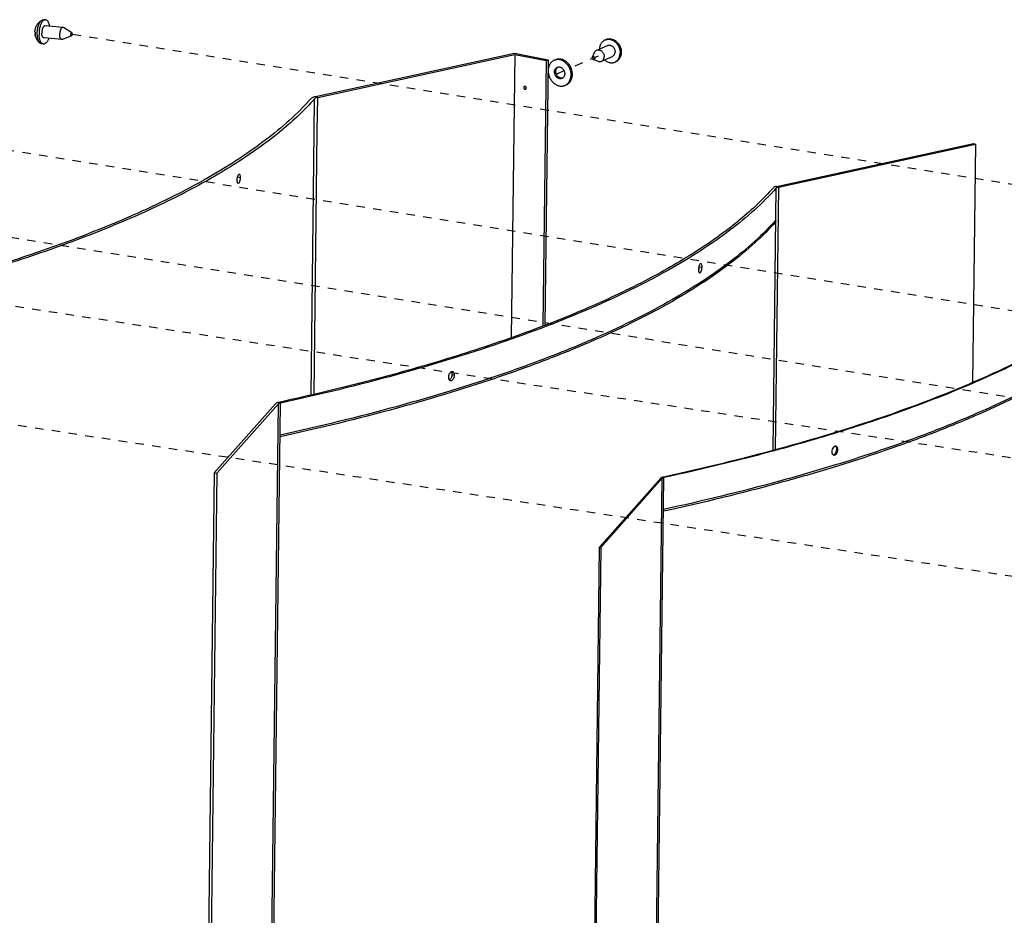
# Paper-space layout 'Layout1' of a CAD drawing. Header units: inches. Extents: x 29 to 351, y 58 to 234.
# Tile 50 of 104: x 41 to 54, y 190 to 202. Entities that reach past the tile are written whole.
import ezdxf

# ---------------------------------------------------------------- set-up
doc = ezdxf.new("R2010")
doc.units = ezdxf.units.IN
doc.header["$LTSCALE"] = 1.1
doc.header["$MEASUREMENT"] = 0
doc.linetypes.add('DASHED', pattern=[0.2, 0.1, -0.1])
doc.layers.get('0').update_dxf_attribs({"linetype": 'CONTINUOUS'})
for name, color, linetype in [('02___PRT_ALL_AXES', 7, 'CONTINUOUS'), ('6_ALL_SURFS', 7, 'CONTINUOUS'), ('7_ALL_FEATURES', 7, 'CONTINUOUS')]:
    doc.layers.add(name, color=color, linetype=linetype)

psp = doc.layouts.get("Layout1")

# ---------------------------------------------------------------- linework, layer by layer
at = {"color": 4, "linetype": 'DASHED'}
for p, q in [((69.21444638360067, 197.1068423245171), (41.71753649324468, 201.5005112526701)), ((48.56669000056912, 201.2147782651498), (48.21496781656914, 201.0622482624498)), ((48.12519221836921, 201.0233156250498), (47.91415360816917, 200.9317953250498)), ((66.82302021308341, 195.8473634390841), (39.89193912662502, 200.1506198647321)), ((64.71317168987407, 195.0560451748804), (37.96694319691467, 199.3297644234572)), ((63.50124009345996, 194.5428296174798), (36.02264840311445, 198.7123643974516)), ((61.14653916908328, 193.3595199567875), (34.43332467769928, 197.4129182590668))]:
    psp.add_line(p, q, dxfattribs=at)
at = {"color": 7, "linetype": 'Continuous'}
for p, q in [((48.01335057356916, 201.1679211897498), (47.99635737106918, 201.1605518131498)), ((48.15432617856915, 200.8428425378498), (48.13733297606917, 200.8354731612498)), ((44.87523965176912, 200.2237282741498), (44.88059121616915, 200.6614372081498)), ((44.91584536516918, 200.2413372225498), (44.92119692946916, 200.6790461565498)), ((50.88729091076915, 199.5218812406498), (53.44972902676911, 200.0798225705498)), ((50.91194087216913, 199.5128526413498), (53.47437898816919, 200.0707939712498)), ((53.47437898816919, 200.0707939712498), (53.43648982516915, 196.9718075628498)), ((53.44972902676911, 200.0798225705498), (53.47437898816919, 200.0707939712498)), ((50.84317689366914, 196.0909667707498), (50.88487039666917, 199.5011133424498)), ((50.91194087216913, 199.5128526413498), (50.87018449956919, 196.0975639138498)), ((49.88302713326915, 198.4781020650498), (49.91919110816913, 198.4732608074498)), ((46.6413552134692, 197.0984097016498), (46.63791768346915, 197.0943081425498)), ((46.66991317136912, 197.0747055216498), (46.6993183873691, 197.0669122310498)), ((46.67924549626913, 197.1103467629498), (46.67517602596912, 197.1118352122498)), ((46.64053066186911, 196.9992018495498), (46.64458658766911, 196.9977169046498)), ((43.5724300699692, 195.7963724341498), (44.37170363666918, 196.6962916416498)), ((43.61061544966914, 195.7932136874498), (44.40988901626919, 196.6931328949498)), ((44.02900526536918, 165.5403315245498), (44.40988901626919, 196.6931328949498)), ((44.05607494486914, 165.5520709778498), (44.43695869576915, 196.7048723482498)), ((44.43370023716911, 196.7185662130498), (44.4123081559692, 196.7139008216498)), ((51.67106337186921, 196.1026081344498), (51.6857659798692, 196.0987114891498)), ((51.62372660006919, 196.0328303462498), (51.6267903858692, 196.0310397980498)), ((43.5724300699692, 195.7963724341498), (43.19154631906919, 164.6435710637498)), ((43.61061544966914, 195.7932136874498), (43.2297316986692, 164.6404123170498)), ((43.5724300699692, 195.7963724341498), (43.61061544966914, 195.7932136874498)), ((48.5823604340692, 194.8289095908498), (49.38163400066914, 195.7288287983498)), ((48.60145312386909, 194.8273302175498), (49.40072669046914, 195.7272494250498)), ((49.01984293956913, 164.5744480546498), (49.40072669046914, 195.7272494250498)), ((49.04014519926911, 164.5832526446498), (49.42102895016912, 195.7360540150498)), ((49.4193524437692, 195.7428887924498), (49.4087036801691, 195.7405682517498)), ((48.5823604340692, 194.8289095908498), (48.20147668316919, 163.6761082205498)), ((48.60145312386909, 194.8273302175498), (48.22056937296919, 163.6745288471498)), ((48.5823604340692, 194.8289095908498), (48.60145312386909, 194.8273302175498))]:
    psp.add_line(p, q, dxfattribs=at)
for points, start_tangent, end_tangent in [([(48.06892121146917, 201.1678133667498), (48.04767348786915, 201.1702020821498), (48.02681604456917, 201.1690855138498), (48.00677347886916, 201.1644863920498), (47.99635621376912, 201.1605506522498)], (-0.9817049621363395, 0.1904084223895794), (-0.9174468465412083, -0.3978583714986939)), ([(48.08591441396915, 201.1751827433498), (48.06466669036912, 201.1775714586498), (48.04380924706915, 201.1764548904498), (48.02376668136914, 201.1718557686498), (48.01334941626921, 201.1679200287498)], (-0.9817049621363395, 0.1904084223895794), (-0.9174468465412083, -0.3978583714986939)), ([(48.13733413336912, 200.8354743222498), (48.1457365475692, 200.8395266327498), (48.16295022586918, 200.8507409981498), (48.17820748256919, 200.8649533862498), (48.19119772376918, 200.8818744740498), (48.2016565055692, 200.9011597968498), (48.2093709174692, 200.9224167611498), (48.21418391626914, 200.9452126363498), (48.21599752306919, 200.9690833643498), (48.21477481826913, 200.9935430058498), (48.21054069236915, 201.0180936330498), (48.20338134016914, 201.0422354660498), (48.19344250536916, 201.0654770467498), (48.18092651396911, 201.0873452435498), (48.16608815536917, 201.1073948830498), (48.14922949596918, 201.1252178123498), (48.1306937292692, 201.1404512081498), (48.11085819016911, 201.1527849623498), (48.09012667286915, 201.1619679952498), (48.06892121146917, 201.1678133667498)], (0.9174468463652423, 0.3978583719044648), (-0.981704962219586, 0.1904084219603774)), ([(48.1543273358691, 200.8428436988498), (48.16272975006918, 200.8468960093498), (48.17994342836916, 200.8581103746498), (48.19520068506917, 200.8723227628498), (48.20819092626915, 200.8892438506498), (48.21864970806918, 200.9085291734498), (48.22636411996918, 200.9297861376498), (48.23117711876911, 200.9525820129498), (48.23299072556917, 200.9764527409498), (48.23176802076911, 201.0009123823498), (48.22753389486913, 201.0254630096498), (48.22037454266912, 201.0496048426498), (48.21043570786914, 201.0728464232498), (48.1979197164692, 201.0947146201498), (48.18308135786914, 201.1147642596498), (48.16622269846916, 201.1325871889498), (48.14768693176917, 201.1478205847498), (48.1278513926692, 201.1601543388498), (48.10711987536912, 201.1693373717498), (48.08591441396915, 201.1751827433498)], (0.9174468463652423, 0.3978583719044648), (-0.981704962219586, 0.1904084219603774)), ([(47.99635621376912, 201.1605506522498), (47.98795379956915, 201.1564983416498), (47.97074012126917, 201.1452839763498), (47.95548286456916, 201.1310715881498), (47.94249262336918, 201.1141505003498), (47.93203384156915, 201.0948651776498), (47.92431942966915, 201.0736082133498), (47.91950643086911, 201.0508123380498), (47.91769282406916, 201.0269416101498), (47.91891552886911, 201.0024819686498), (47.92314965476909, 200.9779313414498), (47.9303090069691, 200.9537895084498), (47.94024784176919, 200.9305479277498), (47.95276383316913, 200.9086797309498), (47.96760219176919, 200.8886300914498), (47.98446085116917, 200.8708071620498), (48.00299661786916, 200.8555737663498), (48.02283215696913, 200.8432400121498), (48.04356367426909, 200.8340569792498), (48.06476913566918, 200.8282116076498)], (-0.9174468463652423, -0.3978583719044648), (0.981704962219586, -0.1904084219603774)), ([(48.06592249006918, 200.9225454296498), (48.05442538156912, 200.9259246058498), (48.04330564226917, 200.9314941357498), (48.03290113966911, 200.9390847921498), (48.02352800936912, 200.9484659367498), (48.01547104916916, 200.9593525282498), (48.00897506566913, 200.9714137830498), (48.00423743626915, 200.9842832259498), (48.00140211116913, 200.9975698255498), (48.00055524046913, 201.0108698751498), (48.00172255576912, 201.0237792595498), (48.0048685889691, 201.0359057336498), (48.00989774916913, 201.0468808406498), (48.01665722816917, 201.0563711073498), (48.02494164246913, 201.0640881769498), (48.0344992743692, 201.0697975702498), (48.03551356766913, 201.0702504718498)], (-0.9817049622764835, 0.1904084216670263), (0.917472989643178, 0.3977980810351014)), ([(48.08291569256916, 200.9299148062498), (48.07141858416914, 200.9332939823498), (48.06029884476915, 200.9388635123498), (48.0498943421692, 200.9464541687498), (48.0405212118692, 200.9558353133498), (48.03246425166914, 200.9667219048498), (48.02596826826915, 200.9787831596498), (48.02123063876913, 200.9916526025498), (48.0183953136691, 201.0049392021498), (48.0175484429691, 201.0182392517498), (48.0187157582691, 201.0311486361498), (48.02186179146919, 201.0432751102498), (48.02689095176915, 201.0542502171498), (48.03365043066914, 201.0637404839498), (48.04193484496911, 201.0714575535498), (48.04492472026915, 201.0735488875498)], (-0.9817049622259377, 0.1904084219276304), (0.8388572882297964, 0.5443514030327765)), ([(48.03551356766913, 201.0702504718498), (48.04506685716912, 201.0733317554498)], (0.9174729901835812, 0.3977980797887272), (0.9768879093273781, 0.2137522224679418)), ([(48.04506685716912, 201.0733317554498), (48.05624271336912, 201.0745656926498), (48.06776785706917, 201.0734795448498)], (0.97688790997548, 0.2137522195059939), (0.9817049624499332, -0.1904084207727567)), ([(48.06776785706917, 201.0734795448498), (48.07926496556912, 201.0701003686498), (48.09038470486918, 201.0645308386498), (48.10078920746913, 201.0569401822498), (48.11016233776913, 201.0475590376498), (48.11821929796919, 201.0366724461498), (48.12471528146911, 201.0246111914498), (48.12945291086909, 201.0117417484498), (48.13228823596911, 200.9984551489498), (48.13313510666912, 200.9851550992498), (48.13196779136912, 200.9722457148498), (48.12882175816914, 200.9601192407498), (48.12379259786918, 200.9491441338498), (48.11703311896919, 200.9396538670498), (48.10874870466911, 200.9319367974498), (48.10575882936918, 200.9298454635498)], (0.9817049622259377, -0.1904084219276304), (-0.8388572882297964, -0.5443514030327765)), ([(48.09817677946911, 200.9257745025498), (48.08865062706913, 200.9226991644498), (48.07744763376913, 200.9214592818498), (48.06592249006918, 200.9225454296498)], (-0.9174729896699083, -0.3977980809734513), (-0.9817049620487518, 0.1904084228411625)), ([(48.1056166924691, 200.9300625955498), (48.0944408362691, 200.9288286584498), (48.08291569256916, 200.9299148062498)], (-0.97688790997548, -0.2137522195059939), (-0.9817049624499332, 0.1904084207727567)), ([(48.10575882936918, 200.9298454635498), (48.09919107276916, 200.9262274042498), (48.09817677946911, 200.9257745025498)], (-0.8388572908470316, -0.5443513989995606), (-0.917472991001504, -0.3977980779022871)), ([(48.06476913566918, 200.8282116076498), (48.08601685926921, 200.8258228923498), (48.10687430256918, 200.8269394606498), (48.12691686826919, 200.8315385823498), (48.13733413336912, 200.8354743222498)], (0.9817049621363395, -0.1904084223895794), (0.9174468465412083, 0.3978583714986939)), ([(50.84668519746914, 199.5042722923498), (50.41852781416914, 199.0942702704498), (49.87393123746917, 198.6967894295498), (49.21650232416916, 198.3144743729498), (48.45055861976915, 197.9498359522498), (47.5811305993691, 197.6052690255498), (46.61392848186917, 197.2830366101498), (45.55530440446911, 196.9852549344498), (44.43370023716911, 196.7185662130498)], (-0.6640899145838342, -0.7476527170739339), (-0.9769647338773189, -0.2134008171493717)), ([(50.88487039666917, 199.5011133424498), (50.28666930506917, 198.9559253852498), (49.48315464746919, 198.4346622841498), (48.4837035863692, 197.9434072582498), (47.29997967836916, 197.4878932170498), (45.94579687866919, 197.0734359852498), (44.43695869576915, 196.7048723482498)], (-0.6640899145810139, -0.7476527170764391), (-0.9771041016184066, -0.2127617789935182)), ([(50.86216240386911, 199.5142351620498), (50.84668519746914, 199.5042722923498)], (-0.9218436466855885, -0.3875619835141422), (-0.6640899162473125, -0.7476527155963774)), ([(50.88729091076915, 199.5218812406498), (50.86216240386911, 199.5142351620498)], (-0.9771058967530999, -0.2127535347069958), (-0.9218436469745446, -0.3875619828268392)), ([(50.91194087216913, 199.5128526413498), (50.89992209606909, 199.5095657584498), (50.89075639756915, 199.5055912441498), (50.88487039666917, 199.5011133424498)], (-0.9771058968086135, -0.2127535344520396), (-0.6640899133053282, -0.7476527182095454)), ([(50.87951883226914, 199.0634044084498), (50.60660755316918, 198.7882086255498), (50.28151596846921, 198.5181941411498), (49.90518782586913, 198.2541464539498), (49.47856687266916, 197.9968510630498), (49.0027096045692, 197.7470796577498), (48.47912350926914, 197.5055486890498), (47.90942882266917, 197.2729607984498), (47.29524578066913, 197.0500186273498), (46.63828168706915, 196.8373998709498), (45.94059211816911, 196.6356824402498), (44.43160713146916, 196.2671634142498)], (-0.6640899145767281, -0.7476527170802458), (-0.9771041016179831, -0.2127617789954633)), ([(50.87979563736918, 199.0860445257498), (50.60688435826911, 198.8108487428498), (50.28179277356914, 198.5408342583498), (49.90546463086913, 198.2767865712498), (49.47884367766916, 198.0194911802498), (49.0029864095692, 197.7697197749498), (48.47940031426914, 197.5281888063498), (47.9097056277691, 197.2956009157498), (47.29552258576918, 197.0726587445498), (46.6385584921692, 196.8600399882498), (45.94086892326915, 196.6583225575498), (44.43188393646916, 196.2898035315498)], (-0.6640899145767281, -0.7476527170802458), (-0.9771041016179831, -0.2127617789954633)), ([(55.85661538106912, 198.5368092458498), (55.25841428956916, 197.9916212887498), (54.45489963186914, 197.4703581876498), (53.45544857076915, 196.9791031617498), (52.2717246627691, 196.5235891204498), (50.91754186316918, 196.1091318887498), (49.4193524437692, 195.7428887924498)], (-0.6640899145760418, -0.7476527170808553), (-0.9770353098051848, -0.2130774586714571)), ([(55.87570798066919, 198.5352297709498), (55.44616933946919, 198.1239089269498), (54.89985960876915, 197.7251827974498), (54.24036650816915, 197.3416698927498), (53.47202105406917, 196.9758888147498), (52.59986911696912, 196.6302417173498), (51.6296382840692, 196.3069985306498), (50.5677002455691, 196.0082820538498), (49.42102895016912, 195.7360540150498)], (-0.6640899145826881, -0.747652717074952), (-0.977104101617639, -0.2127617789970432)), ([(49.87589448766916, 198.4744227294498), (49.87557319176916, 198.4730099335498), (49.87208522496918, 198.4428337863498)], (-0.226660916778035, -0.9739737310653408), (-0.01222539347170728, -0.9999252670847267)), ([(49.8809124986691, 198.4911189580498), (49.8794526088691, 198.4870096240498), (49.87589448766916, 198.4744227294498)], (-0.352735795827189, -0.9357229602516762), (-0.2266609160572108, -0.9739737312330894)), ([(49.87958808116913, 198.4479244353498), (49.88302713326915, 198.4781020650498)], (0.2139975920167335, 0.9768341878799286), (0.01222539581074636, 0.9999252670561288)), ([(49.90366139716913, 198.5165496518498), (49.90245260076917, 198.5166499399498), (49.89636071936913, 198.5146002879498), (49.89021354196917, 198.5086768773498), (49.88444076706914, 198.4992804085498), (49.8809124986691, 198.4911189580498)], (-0.9878551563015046, 0.1553775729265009), (-0.3527357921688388, -0.93572296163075)), ([(49.88302713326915, 198.4781020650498), (49.88257951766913, 198.4909128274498)], (0.01222539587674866, 0.9999252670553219), (-0.09013697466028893, 0.9959293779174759)), ([(49.91919110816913, 198.4732608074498), (49.91856922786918, 198.4878070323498), (49.9163933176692, 198.4995560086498), (49.91281185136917, 198.5087318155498), (49.90806764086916, 198.5146706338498), (49.90366139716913, 198.5165496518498)], (0.0122253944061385, 0.999925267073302), (-0.9878551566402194, 0.1553775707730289)), ([(49.91542803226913, 198.4416656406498), (49.91574554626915, 198.4430789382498), (49.91919110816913, 198.4732608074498)], (0.2240623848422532, 0.9745748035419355), (0.01222539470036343, 0.9999252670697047)), ([(49.87208522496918, 198.4428337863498), (49.87255991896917, 198.4298424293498)], (-0.0122253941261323, -0.9999252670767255), (0.093644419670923, -0.9956057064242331)), ([(49.87255991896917, 198.4298424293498), (49.87271893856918, 198.4282859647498), (49.8749259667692, 198.4165327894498), (49.87855023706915, 198.4073512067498), (49.88333723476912, 198.4014066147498), (49.88368852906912, 198.4011622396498)], (0.09364442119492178, -0.9956057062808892), (0.8316223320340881, -0.555341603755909)), ([(49.8742676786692, 198.4296847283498), (49.87575903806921, 198.4339240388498), (49.87958808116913, 198.4479244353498)], (0.3504823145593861, 0.9365693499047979), (0.2139975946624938, 0.9768341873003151)), ([(49.88368852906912, 198.4011622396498), (49.8877642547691, 198.3995241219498)], (0.8316223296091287, -0.555341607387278), (0.987860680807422, -0.1553424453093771)), ([(49.8877642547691, 198.3995241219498), (49.88898333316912, 198.3994231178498), (49.89508689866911, 198.4014711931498), (49.90122198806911, 198.4073962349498), (49.90696342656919, 198.4167969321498), (49.91190874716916, 198.4290734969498), (49.91542803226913, 198.4416656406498)], (0.9878606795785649, -0.1553424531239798), (0.2240623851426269, 0.9745748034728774)), ([(55.87035641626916, 198.0975208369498), (55.59715896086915, 197.8220364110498), (55.27172668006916, 197.5517389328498), (54.8950039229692, 197.2874144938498), (54.46793503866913, 197.0298491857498), (53.99157739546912, 196.7798153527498), (53.46744043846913, 196.5380303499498), (52.89714663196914, 196.3051977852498), (52.28231844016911, 196.0820212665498), (51.62466530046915, 195.8691793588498), (50.9262445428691, 195.6672504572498), (49.4156773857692, 195.2983450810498)], (-0.6640899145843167, -0.7476527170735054), (-0.977104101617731, -0.2127617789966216)), ([(55.8706332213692, 198.1201609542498), (55.59743576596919, 197.8446765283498), (55.27200348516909, 197.5743790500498), (54.89528072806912, 197.3100546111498), (54.46821184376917, 197.0524893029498), (53.99185420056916, 196.8024554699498), (53.46771724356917, 196.5606704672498), (52.89742343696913, 196.3278379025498), (52.28259524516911, 196.1046613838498), (51.62494210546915, 195.8918194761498), (50.9265213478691, 195.6898905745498), (49.41595419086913, 195.3209851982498)], (-0.6640899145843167, -0.7476527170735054), (-0.977104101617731, -0.2127617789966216)), ([(46.62668799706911, 197.0743533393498), (46.62602119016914, 197.0726330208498), (46.62035008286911, 197.0426651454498)], (-0.3711487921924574, -0.9285734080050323), (-0.01222539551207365, -0.9999252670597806)), ([(46.63791768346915, 197.0943081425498), (46.6324579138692, 197.0861533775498), (46.62668799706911, 197.0743533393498)], (-0.6102933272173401, -0.7921755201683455), (-0.3711487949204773, -0.9285734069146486)), ([(46.6575732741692, 197.1102801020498), (46.65039885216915, 197.1063443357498), (46.6413552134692, 197.0984097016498)], (-0.9233607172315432, -0.3839335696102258), (-0.67458511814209, -0.7381970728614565)), ([(46.67517602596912, 197.1118352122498), (46.67091367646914, 197.1125755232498), (46.6606881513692, 197.1113986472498), (46.6575732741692, 197.1102801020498)], (-0.9661217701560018, 0.2580866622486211), (-0.9233607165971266, -0.3839335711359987)), ([(46.66505118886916, 197.1012592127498), (46.6591595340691, 197.1107522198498)], (-0.4098602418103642, 0.9121483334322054), (-0.64442806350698, 0.7646649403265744)), ([(46.66428804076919, 197.0447317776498), (46.66991317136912, 197.0747055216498)], (0.3491138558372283, 0.9370803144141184), (0.01222539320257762, 0.9999252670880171)), ([(46.66991317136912, 197.0747055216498), (46.66505118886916, 197.1012592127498)], (0.01222539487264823, 0.9999252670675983), (-0.4098602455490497, 0.9121483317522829)), ([(46.6993183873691, 197.0669122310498), (46.6944454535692, 197.0934625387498), (46.68837467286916, 197.1031471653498), (46.6803648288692, 197.1097811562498), (46.67924549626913, 197.1103467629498)], (0.01222539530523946, 0.9999252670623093), (-0.9042445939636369, 0.4270148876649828)), ([(46.69301920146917, 197.0352137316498), (46.69368215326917, 197.0369350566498), (46.6993183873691, 197.0669122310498)], (0.3691150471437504, 0.929383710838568), (0.01222539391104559, 0.9999252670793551)), ([(46.62035008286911, 197.0426651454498), (46.6252574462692, 197.0161056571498), (46.63114134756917, 197.0066715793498)], (-0.0122253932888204, -0.9999252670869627), (0.645173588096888, -0.764036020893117)), ([(46.63114134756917, 197.0066715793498), (46.63136282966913, 197.0064118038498), (46.63940745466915, 196.9997685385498), (46.64053066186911, 196.9992018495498)], (0.6451735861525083, -0.7640360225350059), (0.9044661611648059, -0.4265453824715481)), ([(46.63281727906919, 197.0070410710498), (46.64005538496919, 197.0110107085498), (46.64964714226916, 197.0196048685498)], (0.9242016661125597, 0.381904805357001), (0.6615700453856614, 0.7498833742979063)), ([(46.64458658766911, 196.9977169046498), (46.64888404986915, 196.9969673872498), (46.65911938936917, 196.9981416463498), (46.66939920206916, 197.0031984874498), (46.6790109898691, 197.0117988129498), (46.68728018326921, 197.0234054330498), (46.69301920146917, 197.0352137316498)], (0.965843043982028, -0.2591277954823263), (0.3691150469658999, 0.9293837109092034)), ([(46.64964714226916, 197.0196048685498), (46.65789921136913, 197.0312062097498), (46.66428804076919, 197.0447317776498)], (0.6615700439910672, 0.7498833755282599), (0.3491138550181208, 0.9370803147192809)), ([(44.38718017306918, 196.7062546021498), (44.37170363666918, 196.6962916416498)], (-0.9218377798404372, -0.3875759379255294), (-0.6640599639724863, -0.7476793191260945)), ([(44.4123081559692, 196.7139008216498), (44.38718017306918, 196.7062546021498)], (-0.9771041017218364, -0.212761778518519), (-0.9218377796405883, -0.387575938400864)), ([(44.43695869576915, 196.7048723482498), (44.42494014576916, 196.7015853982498), (44.41577471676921, 196.6976108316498), (44.40988901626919, 196.6931328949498)], (-0.9771041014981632, -0.2127617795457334), (-0.6640599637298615, -0.7476793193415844)), ([(51.60671479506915, 196.0744389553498), (51.6121277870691, 196.0468232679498), (51.61864678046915, 196.0372385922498), (51.62372660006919, 196.0328303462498)], (-0.01222539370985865, -0.9999252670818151), (0.8257600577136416, -0.5640215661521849)), ([(51.61285616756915, 196.1055965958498), (51.60671479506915, 196.0744389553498)], (-0.3611438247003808, -0.9325101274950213), (-0.01222539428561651, -0.9999252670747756)), ([(51.64446611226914, 196.1422592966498), (51.63688974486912, 196.1381902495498), (51.62774120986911, 196.1301901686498), (51.61306353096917, 196.1061272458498), (51.61285616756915, 196.1055965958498)], (-0.9287576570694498, -0.3706874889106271), (-0.3611438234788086, -0.9325101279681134)), ([(51.6243968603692, 196.0326047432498), (51.6313574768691, 196.0339917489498), (51.64104923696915, 196.0388316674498), (51.65016476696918, 196.0468350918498), (51.66475971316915, 196.0709114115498)], (0.9975253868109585, 0.07030720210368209), (0.3644897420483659, 0.9312074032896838)), ([(51.6310705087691, 196.0294430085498), (51.63623533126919, 196.0286517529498), (51.6460191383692, 196.0300824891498), (51.65572104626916, 196.0349255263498), (51.66484607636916, 196.0429318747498), (51.67945608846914, 196.0670128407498), (51.6796622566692, 196.0675438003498)], (0.9662141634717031, -0.2577405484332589), (0.3591482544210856, 0.9332805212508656)), ([(51.65339941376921, 196.1444090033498), (51.64660083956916, 196.1430308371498), (51.64446611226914, 196.1422592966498)], (-0.9970109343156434, -0.07726057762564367), (-0.9287576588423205, -0.3706874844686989)), ([(51.66150569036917, 196.1436818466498), (51.65637663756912, 196.1444637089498), (51.65339941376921, 196.1444090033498)], (-0.9664942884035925, 0.2566881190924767), (-0.9970109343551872, -0.07726057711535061)), ([(51.66569397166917, 196.1302156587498), (51.6592177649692, 196.1397929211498), (51.6540830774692, 196.1442534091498)], (-0.4365182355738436, 0.899695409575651), (-0.8268624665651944, 0.5624041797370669)), ([(51.66579779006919, 196.1420820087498), (51.66567298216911, 196.1421427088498), (51.66150569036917, 196.1436818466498)], (-0.8979493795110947, 0.440098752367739), (-0.966494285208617, 0.2566881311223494)), ([(51.66475971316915, 196.0709114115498), (51.67106337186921, 196.1026081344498)], (0.3644897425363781, 0.9312074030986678), (0.01222539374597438, 0.9999252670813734)), ([(51.67106337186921, 196.1026081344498), (51.66569397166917, 196.1302156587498)], (0.01222539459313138, 0.9999252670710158), (-0.4365182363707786, 0.8996954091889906)), ([(51.68038376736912, 196.1263311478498), (51.67390741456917, 196.1358922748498), (51.66579779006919, 196.1420820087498)], (-0.4372684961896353, 0.8993310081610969), (-0.8979493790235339, 0.4400987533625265)), ([(51.6796622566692, 196.0675438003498), (51.6857659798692, 196.0987114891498)], (0.359148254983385, 0.9332805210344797), (0.01222539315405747, 0.9999252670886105)), ([(51.6857659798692, 196.0987114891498), (51.68038376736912, 196.1263311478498)], (0.01222539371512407, 0.9999252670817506), (-0.4372684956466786, 0.899331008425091)), ([(51.6267903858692, 196.0310397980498), (51.62691561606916, 196.0309789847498), (51.6310705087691, 196.0294430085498)], (0.8982166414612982, -0.4395530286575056), (0.9662141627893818, -0.257740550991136)), ([(49.3875197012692, 195.7333067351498), (49.38163400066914, 195.7288287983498)], (-0.8726188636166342, -0.4884018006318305), (-0.6640599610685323, -0.7476793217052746)), ([(49.4087036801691, 195.7405682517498), (49.39668513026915, 195.7372813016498), (49.3875197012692, 195.7333067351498)], (-0.9771041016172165, -0.2127617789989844), (-0.8726188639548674, -0.4884018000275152)), ([(49.42102895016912, 195.7360540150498), (49.41201417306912, 195.7335885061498), (49.40514009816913, 195.7306073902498), (49.40072669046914, 195.7272494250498)], (-0.9771041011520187, -0.212761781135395), (-0.6640599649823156, -0.747679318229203))]:
    psp.add_spline(points, degree=3, dxfattribs=dict(at, start_tangent=start_tangent, end_tangent=end_tangent))
at = {"layer": '02___PRT_ALL_AXES', "color": 7, "linetype": 'Continuous'}
for p, q in [((41.38106999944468, 201.6867061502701), (41.35775997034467, 201.6886573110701)), ((41.60710483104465, 201.5887704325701), (41.37450204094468, 201.60824039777)), ((41.72257292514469, 201.5200167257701), (41.61464229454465, 201.5862112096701)), ((41.5939689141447, 201.43183892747), (41.36136612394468, 201.4513088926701)), ((41.7192601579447, 201.4804399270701), (41.60182694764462, 201.4331094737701)), ((48.65842764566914, 201.4262128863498), (48.67253449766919, 201.4323305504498)), ((41.35479816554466, 201.3728431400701), (41.33148813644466, 201.3747943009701)), ((48.54898811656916, 201.2929271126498), (48.68975555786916, 201.3539731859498)), ((48.4930856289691, 201.2005288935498), (48.52003436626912, 201.2629025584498)), ((48.5059856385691, 201.1707824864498), (48.56993769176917, 201.1478294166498)), ((48.6116439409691, 201.1484477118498), (48.7524113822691, 201.2094937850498)), ((48.78373929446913, 201.1372540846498), (48.79784614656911, 201.1433717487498))]:
    psp.add_line(p, q, dxfattribs=at)
for points, start_tangent, end_tangent in [([(41.38107044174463, 201.6867004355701), (41.37529501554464, 201.6866607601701), (41.36463758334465, 201.6838684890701), (41.35405378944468, 201.6776340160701), (41.34378005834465, 201.6680966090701), (41.33404588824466, 201.6554693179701), (41.32506872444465, 201.64003421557), (41.31704910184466, 201.6221360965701), (41.31016616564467, 201.6021747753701), (41.3045736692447, 201.5805961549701), (41.30039653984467, 201.5578822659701), (41.29772808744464, 201.5345404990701), (41.29662792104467, 201.51109227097), (41.29712061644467, 201.4880613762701)], (-0.9965430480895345, 0.08307799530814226), (0.05679379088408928, -0.9983859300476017)), ([(41.43521472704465, 201.6032134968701), (41.43306293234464, 201.6142606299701), (41.42799799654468, 201.6330469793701), (41.42159133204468, 201.6495263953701), (41.41398605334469, 201.6633307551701), (41.40535204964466, 201.6741516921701), (41.39588219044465, 201.6817474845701), (41.38578801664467, 201.68594845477), (41.38107044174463, 201.6867004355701)], (-0.1683537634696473, 0.9857266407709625), (-0.9965430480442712, 0.08307799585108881)), ([(41.37449851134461, 201.6082386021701), (41.37348174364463, 201.60829251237), (41.3669131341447, 201.6070761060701), (41.36037929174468, 201.6032272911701), (41.35410271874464, 201.5968771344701), (41.34829715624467, 201.5882418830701), (41.34316030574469, 201.57761559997), (41.33886709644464, 201.56536015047), (41.33556372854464, 201.5518928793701), (41.3333626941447, 201.5376723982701), (41.33233894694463, 201.5231829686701), (41.33252734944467, 201.5089180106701)], (-0.9962940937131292, 0.0860120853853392), (0.05679379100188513, -0.9983859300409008)), ([(41.60710465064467, 201.5887683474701), (41.60608453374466, 201.5888225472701), (41.59951592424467, 201.5876061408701), (41.59298208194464, 201.5837573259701), (41.58670550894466, 201.5774071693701), (41.58089994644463, 201.5687719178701), (41.57576309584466, 201.5581456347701), (41.57146988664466, 201.5458901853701), (41.56816651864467, 201.5324229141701), (41.56596548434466, 201.5182024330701), (41.56494173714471, 201.5037130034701), (41.56513013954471, 201.48944804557)], (-0.996275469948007, 0.0862275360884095), (0.05679379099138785, -0.9983859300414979)), ([(41.61464353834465, 201.5862132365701), (41.61246422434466, 201.5873651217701), (41.60710465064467, 201.5887683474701)], (-0.8523180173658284, 0.5230238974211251), (-0.9962754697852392, 0.08622753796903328)), ([(41.35479772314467, 201.3728488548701), (41.35008014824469, 201.3736008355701), (41.3399859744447, 201.37780180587), (41.33051611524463, 201.3853975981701), (41.32188211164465, 201.3962185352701), (41.31427683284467, 201.4100228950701), (41.30787016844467, 201.4265023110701), (41.30280523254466, 201.4452886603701), (41.29919516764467, 201.4659622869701), (41.29712061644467, 201.4880613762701)], (-0.9965430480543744, 0.08307799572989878), (-0.05679379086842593, 0.9983859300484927)), ([(41.36136965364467, 201.4513106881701), (41.35600673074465, 201.4527142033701), (41.35003321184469, 201.45679582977), (41.34466928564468, 201.46336266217), (41.34009761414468, 201.4721910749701), (41.3364738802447, 201.48298042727), (41.33392148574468, 201.4953633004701), (41.33252734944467, 201.5089180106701)], (-0.9962940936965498, 0.0860120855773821), (-0.0567937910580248, 0.9983859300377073)), ([(41.42206974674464, 201.4461731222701), (41.41881906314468, 201.4374131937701), (41.41079944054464, 201.4195150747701), (41.40182227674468, 201.4040799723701), (41.39208810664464, 201.39145268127), (41.38181437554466, 201.3819152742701), (41.37123058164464, 201.3756808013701), (41.36057314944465, 201.3728885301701), (41.35479772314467, 201.3728488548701)], (-0.3299109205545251, -0.9440120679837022), (-0.9965430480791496, 0.08307799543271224)), ([(41.59396909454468, 201.4318410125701), (41.58860952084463, 201.43324423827), (41.58263600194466, 201.4373258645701), (41.57727207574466, 201.4438926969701), (41.57270040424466, 201.4527211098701), (41.56907667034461, 201.4635104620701), (41.56652427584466, 201.4758933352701), (41.56513013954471, 201.48944804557)], (-0.9962754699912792, 0.08622753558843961), (-0.0567937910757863, 0.9983859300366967)), ([(41.60182716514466, 201.43310893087), (41.60155782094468, 201.4330032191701), (41.59498921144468, 201.43178681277), (41.59396909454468, 201.4318410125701)], (-0.9282196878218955, -0.3720325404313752), (-0.9962754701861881, 0.08622753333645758)), ([(41.72257277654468, 201.5200173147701), (41.72253896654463, 201.52003737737), (41.72022031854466, 201.52069196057), (41.71781351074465, 201.5199633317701), (41.71548256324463, 201.51790114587), (41.71338632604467, 201.5146459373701), (41.71166765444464, 201.5104195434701), (41.71044367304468, 201.5055099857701), (41.70979779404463, 201.5002518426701), (41.70977403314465, 201.4950034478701)], (-0.8580087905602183, 0.5136350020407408), (0.0567937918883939, -0.9983859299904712)), ([(41.71926164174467, 201.4804440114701), (41.71763302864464, 201.48009781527), (41.71531438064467, 201.48075239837), (41.71324190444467, 201.4827455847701), (41.71155683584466, 201.4859415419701), (41.71037400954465, 201.4901224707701), (41.70977403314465, 201.4950034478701)], (-0.9275147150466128, -0.3737866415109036), (-0.05679379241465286, 0.9983859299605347)), ([(41.72807931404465, 201.5057863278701), (41.72805555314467, 201.5005379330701), (41.72740967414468, 201.49527978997), (41.72618569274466, 201.4903702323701), (41.72446702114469, 201.4861438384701), (41.72237078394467, 201.4828886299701), (41.72003983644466, 201.4808264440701), (41.71926164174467, 201.4804440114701)], (0.05679378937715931, -0.9983859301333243), (-0.9275147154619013, -0.3737866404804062)), ([(41.72807931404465, 201.5057863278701), (41.72747933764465, 201.5106673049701), (41.72629651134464, 201.5148482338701), (41.72461144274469, 201.5180441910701), (41.72257277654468, 201.5200173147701)], (-0.05679378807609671, 0.9983859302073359), (-0.8580087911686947, 0.5136350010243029)), ([(48.58855831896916, 201.3101609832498), (48.59025944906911, 201.3296566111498), (48.5949376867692, 201.3507944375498), (48.60243381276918, 201.3703895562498), (48.61258037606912, 201.3880042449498), (48.6251507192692, 201.4032450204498), (48.63986404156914, 201.4157714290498), (48.65639167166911, 201.4253036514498), (48.65842253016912, 201.4262105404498)], (0.02812636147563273, 0.9996043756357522), (0.917458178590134, 0.3978322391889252)), ([(48.65842253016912, 201.4262105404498), (48.67436440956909, 201.4316287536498), (48.69338077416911, 201.4346054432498), (48.71301597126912, 201.4341672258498), (48.73283138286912, 201.4303238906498), (48.75238436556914, 201.4231612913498), (48.7712381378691, 201.4128394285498), (48.7889715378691, 201.3995888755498), (48.80518843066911, 201.3837056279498), (48.8195265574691, 201.3655444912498), (48.8316656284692, 201.3455111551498), (48.84133447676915, 201.3240531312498), (48.8483171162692, 201.3016497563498), (48.8524575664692, 201.2788014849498), (48.85366333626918, 201.2560187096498)], (0.9174581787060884, 0.3978322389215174), (-0.0122253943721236, -0.999925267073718)), ([(48.52003454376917, 201.2629024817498), (48.52444092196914, 201.2713472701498), (48.53194878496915, 201.2810309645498), (48.54110373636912, 201.2886597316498), (48.54898829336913, 201.2929267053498)], (0.3966550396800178, 0.9179677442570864), (0.9173597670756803, 0.398059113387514)), ([(48.54898829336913, 201.2929267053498), (48.55159401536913, 201.2939737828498), (48.56306238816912, 201.2967921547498), (48.57511831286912, 201.2970188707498), (48.58735123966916, 201.2946462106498), (48.59934459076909, 201.2897549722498), (48.61068994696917, 201.2825117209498), (48.62100095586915, 201.2731631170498), (48.62992648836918, 201.2620275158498), (48.63716259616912, 201.2494841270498), (48.64246286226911, 201.2359601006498), (48.64564679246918, 201.2219159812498), (48.64660596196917, 201.2078300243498)], (0.9173597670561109, 0.3980591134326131), (-0.01222539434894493, -0.9999252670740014)), ([(48.68976158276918, 201.3539753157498), (48.69236145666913, 201.3550198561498), (48.70382982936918, 201.3578382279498), (48.71588575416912, 201.3580649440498), (48.72811868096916, 201.3556922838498), (48.74011203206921, 201.3508010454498), (48.75145738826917, 201.3435577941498), (48.76176839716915, 201.3342091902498), (48.77069392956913, 201.3230735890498), (48.77793003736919, 201.3105302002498), (48.78323030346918, 201.2970061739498), (48.78641423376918, 201.2829620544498), (48.78737340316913, 201.2688760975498)], (0.9174089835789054, 0.3979456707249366), (-0.01222539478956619, -0.9999252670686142)), ([(48.49153249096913, 201.1929399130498), (48.49205465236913, 201.1877775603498), (48.49370901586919, 201.1827405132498), (48.49638283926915, 201.1781720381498), (48.4998939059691, 201.1743834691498), (48.50400294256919, 201.1716329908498), (48.50598408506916, 201.1707831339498)], (-0.01222539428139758, -0.9999252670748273), (0.9411524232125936, -0.3379824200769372)), ([(48.49153249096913, 201.1929399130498), (48.49217811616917, 201.1978757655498), (48.49308623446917, 201.2005306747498)], (0.01222539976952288, 0.9999252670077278), (0.3966580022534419, 0.9179664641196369)), ([(48.49308623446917, 201.2005306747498), (48.49394752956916, 201.2022487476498), (48.49672014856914, 201.2057608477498), (48.50030702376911, 201.2081727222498), (48.5044637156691, 201.2093200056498), (48.50890695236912, 201.2091245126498), (48.51333393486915, 201.2075995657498), (48.51744297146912, 201.2048490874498), (48.52095403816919, 201.2010605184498), (48.52362786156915, 201.1964920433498), (48.52528222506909, 201.1914549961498), (48.5258043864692, 201.1862926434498)], (0.3966580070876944, 0.9179664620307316), (-0.01222539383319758, -0.999925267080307)), ([(48.50598408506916, 201.1707831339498), (48.50842992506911, 201.1701080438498), (48.51287316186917, 201.1699125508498), (48.51702985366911, 201.1710598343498), (48.5206167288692, 201.1734717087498), (48.52338934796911, 201.1769838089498), (48.52515876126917, 201.1813567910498), (48.5258043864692, 201.1862926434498)], (0.9411524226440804, -0.3379824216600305), (0.01222539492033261, 0.9999252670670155)), ([(48.61164376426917, 201.1484481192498), (48.61952832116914, 201.1527150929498), (48.62868327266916, 201.1603438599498), (48.63619113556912, 201.1700275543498), (48.6417962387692, 201.1814364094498), (48.64530770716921, 201.1941819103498), (48.64660596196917, 201.2078300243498)], (0.9173597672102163, 0.3980591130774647), (0.01222539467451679, 0.9999252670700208)), ([(48.65126427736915, 201.1655608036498), (48.65319540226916, 201.1638780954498), (48.67092880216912, 201.1506275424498), (48.68978257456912, 201.1403056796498), (48.70933555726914, 201.1331430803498), (48.72915096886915, 201.1292997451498), (48.74878616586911, 201.1288615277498), (48.76780253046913, 201.1318382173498), (48.78374440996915, 201.1372564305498)], (0.748950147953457, -0.662626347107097), (0.9174581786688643, 0.3978322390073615)), ([(48.7524053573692, 201.2094916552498), (48.76029576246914, 201.2137611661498), (48.76945071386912, 201.2213899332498), (48.77695857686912, 201.2310736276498), (48.7825636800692, 201.2424824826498), (48.7860751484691, 201.2552279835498), (48.78737340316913, 201.2688760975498)], (0.9174089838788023, 0.3979456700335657), (0.01222539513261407, 0.99992526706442)), ([(48.79728741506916, 201.1443663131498), (48.80230289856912, 201.1476955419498), (48.81701622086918, 201.1602219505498), (48.8295865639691, 201.1754627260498), (48.8397331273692, 201.1930774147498), (48.84722925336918, 201.2126725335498), (48.85190749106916, 201.2338103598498), (48.85366333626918, 201.2560187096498)], (0.8487334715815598, 0.5288208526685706), (0.01222539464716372, 0.9999252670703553)), ([(48.56993768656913, 201.1478294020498), (48.5732808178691, 201.1467286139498), (48.58551374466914, 201.1443559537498), (48.59756966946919, 201.1445826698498), (48.60903804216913, 201.1474010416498), (48.61164376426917, 201.1484481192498)], (0.9412056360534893, -0.3378342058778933), (0.9173597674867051, 0.3980591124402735)), ([(48.78374440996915, 201.1372564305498), (48.78577526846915, 201.1381633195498), (48.79728741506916, 201.1443663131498)], (0.9174581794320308, 0.39783223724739), (0.8487334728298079, 0.5288208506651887))]:
    psp.add_spline(points, degree=3, dxfattribs=dict(at, start_tangent=start_tangent, end_tangent=end_tangent))
at = {"layer": '6_ALL_SURFS', "color": 7, "linetype": 'Continuous'}
for p, q in [((44.92119692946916, 200.6790461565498), (47.48363504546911, 201.2369874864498)), ((47.48363504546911, 201.2369874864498), (47.43865217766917, 197.5578010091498)), ((47.48363504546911, 201.2369874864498), (47.89156297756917, 201.1578670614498)), ((47.89156297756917, 201.1578670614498), (47.84942784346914, 197.7115991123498))]:
    psp.add_line(p, q, dxfattribs=at)
for points, start_tangent, end_tangent in [([(47.59995282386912, 200.8059383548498), (47.60307797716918, 200.7940647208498), (47.61128779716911, 200.7857159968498), (47.62132312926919, 200.7837695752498), (47.62428199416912, 200.7846767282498)], (-0.01222539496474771, -0.9999252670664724), (0.9146867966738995, 0.4041634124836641)), ([(47.60335284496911, 200.8165463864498), (47.59995282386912, 200.8059383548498)], (-0.6144400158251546, -0.7889635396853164), (-0.01222539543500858, -0.9999252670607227)), ([(47.60876862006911, 200.8207712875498), (47.60335284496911, 200.8165463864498)], (-0.9146867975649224, -0.4041634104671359), (-0.6144400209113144, -0.7889635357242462)), ([(47.62638818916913, 200.8161957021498), (47.62176281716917, 200.8197320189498), (47.61172748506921, 200.8216784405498), (47.60876862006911, 200.8207712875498)], (-0.6990295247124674, 0.7150928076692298), (-0.9146867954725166, -0.4041634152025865)), ([(47.62428199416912, 200.7846767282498), (47.62969776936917, 200.7889016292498), (47.63309779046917, 200.7995096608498)], (0.9146867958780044, 0.4041634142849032), (0.01222539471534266, 0.9999252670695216)), ([(47.63309779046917, 200.7995096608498), (47.62997263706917, 200.8113832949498), (47.62638818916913, 200.8161957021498)], (0.01222539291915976, 0.9999252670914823), (-0.6990295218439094, 0.7150928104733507)), ([(44.88059121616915, 200.6614372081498), (44.45243383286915, 200.2514351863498), (43.90783725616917, 199.8539543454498), (43.25040834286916, 199.4716392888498), (42.48446463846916, 199.1070008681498), (41.61503661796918, 198.7624339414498), (40.64783450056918, 198.4402015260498), (39.58921042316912, 198.1424198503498), (38.44621417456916, 197.8710657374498)], (-0.6640899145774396, -0.7476527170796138), (-0.9771041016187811, -0.212761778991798)), ([(44.92119692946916, 200.6790461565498), (44.89606842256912, 200.6714000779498), (44.88059121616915, 200.6614372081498)], (-0.977105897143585, -0.212753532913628), (-0.6640899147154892, -0.7476527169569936)), ([(43.87340751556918, 199.6350757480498), (43.86992614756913, 199.6049038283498)], (-0.2165099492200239, -0.97628041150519), (-0.01222539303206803, -0.999925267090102)), ([(43.8822570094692, 199.6613346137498), (43.87727908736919, 199.6490704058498), (43.87340751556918, 199.6350757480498)], (-0.4446424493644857, -0.8957081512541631), (-0.2165099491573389, -0.9762804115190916)), ([(43.90142591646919, 199.6785797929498), (43.9002311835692, 199.6786798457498), (43.89415213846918, 199.6766384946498), (43.88801781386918, 199.6707233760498), (43.8822570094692, 199.6613346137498)], (-0.9878092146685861, 0.155669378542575), (-0.4446424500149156, -0.8957081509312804)), ([(43.91693315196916, 199.6352669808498), (43.91631296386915, 199.6498143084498), (43.91414196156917, 199.6615664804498), (43.91056831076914, 199.6707473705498), (43.90583429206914, 199.6766928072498), (43.90142591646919, 199.6785797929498)], (0.0122253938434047, 0.9999252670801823), (-0.9878092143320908, 0.155669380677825)), ([(43.91349409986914, 199.6050893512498), (43.91693315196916, 199.6352669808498)], (0.2139975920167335, 0.9768341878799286), (0.01222539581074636, 0.9999252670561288)), ([(43.86992614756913, 199.6049038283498), (43.8705581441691, 199.5903549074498), (43.87276019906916, 199.5785985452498), (43.87637656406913, 199.5694118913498), (43.88115328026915, 199.5634606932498)], (-0.01222539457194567, -0.9999252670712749), (0.8088079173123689, -0.5880729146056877)), ([(43.88115328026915, 199.5634606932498), (43.88558252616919, 199.5615702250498)], (0.8088079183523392, -0.5880729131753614), (0.9878169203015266, -0.1556204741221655)), ([(43.88558252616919, 199.5615702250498), (43.88678738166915, 199.5614694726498), (43.89287808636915, 199.5635092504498), (43.89900034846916, 199.5694259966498), (43.90472988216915, 199.5788189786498), (43.90966505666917, 199.5910889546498), (43.91349409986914, 199.6050893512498)], (0.9878169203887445, -0.1556204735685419), (0.2139975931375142, 0.9768341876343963))]:
    psp.add_spline(points, degree=3, dxfattribs=dict(at, start_tangent=start_tangent, end_tangent=end_tangent))
at = {"layer": '7_ALL_FEATURES', "color": 7, "linetype": 'Continuous'}
for p, q in [((41.33601157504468, 201.6831257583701), (41.33747079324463, 201.6839521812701)), ((41.24575518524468, 201.4937717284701), (41.24498181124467, 201.49854149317)), ((41.24530201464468, 201.5039759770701), (41.24653077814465, 201.4939023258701)), ((44.89161697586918, 200.6898804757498), (47.48053317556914, 201.2535871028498)), ((47.48053317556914, 201.2535871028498), (47.91705278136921, 201.1689211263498)), ((47.91705278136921, 201.1689211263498), (47.87490595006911, 197.7216964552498)), ((47.89156297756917, 201.1578670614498), (47.91705278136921, 201.1689211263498)), ((44.83355011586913, 196.8139061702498), (44.87523965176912, 200.2237282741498)), ((44.87405811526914, 196.8235230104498), (44.91584536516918, 200.2413372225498)), ((43.91693315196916, 199.6352669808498), (43.87353638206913, 199.6410764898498))]:
    psp.add_line(p, q, dxfattribs=at)
for points, start_tangent, end_tangent in [([(41.24312437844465, 201.5311958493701), (41.24377586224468, 201.5415956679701), (41.24588352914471, 201.55713966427), (41.24926426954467, 201.5721978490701), (41.25395428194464, 201.5870159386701), (41.26017344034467, 201.6019624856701), (41.26824597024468, 201.6172136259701), (41.27772243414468, 201.6316078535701), (41.28831788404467, 201.6447991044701), (41.30128145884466, 201.65804123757), (41.31453749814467, 201.6691374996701), (41.33206566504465, 201.6808920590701)], (0.03374358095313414, 0.9994305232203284), (0.8616241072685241, 0.5075469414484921)), ([(41.27381058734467, 201.4900125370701), (41.27330568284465, 201.5119835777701), (41.27425261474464, 201.53435651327), (41.27663210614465, 201.5566758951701), (41.28039571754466, 201.5784873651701), (41.28546683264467, 201.59934690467), (41.29174221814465, 201.6188298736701), (41.29909412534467, 201.6365396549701), (41.30737289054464, 201.6521157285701), (41.31640998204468, 201.6652410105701), (41.32602143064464, 201.6756483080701), (41.33601157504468, 201.6831257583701)], (-0.0567937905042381, 0.9983859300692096), (0.8616241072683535, 0.5075469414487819)), ([(41.33747080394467, 201.68395216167), (41.34617704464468, 201.68752114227), (41.35631089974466, 201.68874498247), (41.35775987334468, 201.6886561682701)], (0.8785514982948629, 0.4776476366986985), (0.9964195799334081, -0.08454596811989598)), ([(41.24312439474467, 201.5311958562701), (41.24315185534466, 201.5297916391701), (41.24342961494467, 201.52789837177), (41.24398389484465, 201.5260241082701), (41.24480828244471, 201.5241823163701)], (-0.03367222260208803, -0.9994329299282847), (0.4646394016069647, -0.8854999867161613)), ([(41.24480828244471, 201.5241823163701), (41.24472091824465, 201.5141530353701), (41.24530201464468, 201.5039759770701)], (-0.04195017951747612, -0.9991197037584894), (0.08944437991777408, -0.995991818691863)), ([(41.24498178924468, 201.4985414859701), (41.24493942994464, 201.4988522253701), (41.24483945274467, 201.5005300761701), (41.24495412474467, 201.5022142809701), (41.24528480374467, 201.5039158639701), (41.24530067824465, 201.5039770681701)], (-0.1468284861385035, 0.9891619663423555), (0.2531051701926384, 0.9674387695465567)), ([(41.24653077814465, 201.4939023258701), (41.24578783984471, 201.4955298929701), (41.24525573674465, 201.49718314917), (41.24498178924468, 201.4985414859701)], (-0.4646394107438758, 0.8854999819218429), (-0.146828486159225, 0.9891619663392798)), ([(41.31226349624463, 201.3828069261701), (41.29495309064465, 201.3982746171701), (41.28052333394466, 201.41484253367), (41.26778093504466, 201.4337666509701), (41.25775342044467, 201.4536067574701), (41.25061220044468, 201.4732542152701), (41.24613062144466, 201.4917074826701), (41.24575518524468, 201.4937717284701)], (-0.7869149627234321, 0.6170614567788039), (-0.173226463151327, 0.9848820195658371)), ([(41.31226309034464, 201.38280640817), (41.30475997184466, 201.3899889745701), (41.29674678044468, 201.4010551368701), (41.28970823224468, 201.4147813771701), (41.2837876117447, 201.4308882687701), (41.27910544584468, 201.44904792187), (41.27575704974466, 201.4688906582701), (41.27381058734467, 201.4900125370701)], (-0.7871423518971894, 0.6167713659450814), (-0.05679379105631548, 0.9983859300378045)), ([(48.67253471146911, 201.4323300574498), (48.68179326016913, 201.4358279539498), (48.69960887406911, 201.4399160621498), (48.7181488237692, 201.4409085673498), (48.73703568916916, 201.4387852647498)], (0.9174520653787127, 0.3978463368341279), (0.9817049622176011, -0.190408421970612)), ([(48.73703568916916, 201.4387852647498), (48.75588498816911, 201.4335893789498), (48.77431300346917, 201.4254266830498), (48.78634720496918, 201.4183058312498)], (0.9817049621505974, -0.1904084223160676), (0.8364503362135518, -0.5480427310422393)), ([(48.78634724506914, 201.4183058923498), (48.80723385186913, 201.4023354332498), (48.8260239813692, 201.3829794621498), (48.84161605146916, 201.3612227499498), (48.85372905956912, 201.3376303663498), (48.86218523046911, 201.3128100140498), (48.86693321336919, 201.2872906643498), (48.8679845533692, 201.2615562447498), (48.86538813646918, 201.2360438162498)], (0.8364475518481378, -0.5480469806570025), (-0.1715401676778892, -0.985177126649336)), ([(48.78634720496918, 201.4183058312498), (48.79194459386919, 201.4144633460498), (48.8084208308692, 201.4009225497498), (48.82340630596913, 201.3850799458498), (48.83659595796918, 201.3672580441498), (48.84772128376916, 201.3478196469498), (48.85655580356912, 201.3271604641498), (48.86291967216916, 201.3057010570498), (48.86668333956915, 201.2838782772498), (48.86777018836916, 201.2621363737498)], (0.8364503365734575, -0.5480427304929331), (-0.01222539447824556, -0.9999252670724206)), ([(41.33148823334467, 201.37479544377), (41.32304126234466, 201.3766792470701), (41.3135846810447, 201.3818081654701), (41.31226309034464, 201.38280640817)], (-0.9964195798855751, 0.0845459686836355), (-0.7871423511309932, 0.6167713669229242)), ([(48.86538820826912, 201.2360438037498), (48.86187987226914, 201.2206549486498), (48.85502261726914, 201.2017598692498), (48.84572592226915, 201.1846173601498), (48.83417904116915, 201.1695763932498), (48.82061703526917, 201.1569431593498), (48.80531598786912, 201.1469748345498), (48.79784593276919, 201.1433722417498)], (-0.1715272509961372, -0.9851793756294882), (-0.9174520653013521, -0.3978463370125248)), ([(48.86777018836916, 201.2621363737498), (48.86615809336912, 201.2409179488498), (48.86538820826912, 201.2360438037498)], (-0.01222539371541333, -0.9999252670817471), (-0.1715272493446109, -0.9851793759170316)), ([(47.62544262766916, 200.8169924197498), (47.62856778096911, 200.8051187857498), (47.63215222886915, 200.8003063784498)], (-0.01222539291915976, -0.9999252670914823), (0.6990295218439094, -0.7150928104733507)), ([(44.83476897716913, 200.6652279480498), (44.23933035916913, 200.1225576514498), (43.43952630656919, 199.6037017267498), (42.44469067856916, 199.1147153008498), (41.26643316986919, 198.6613048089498), (39.9185039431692, 198.2487615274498), (38.44218957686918, 197.8874750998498)], (-0.6640899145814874, -0.7476527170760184), (-0.9769378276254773, -0.2135239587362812)), ([(44.84712957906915, 200.6746315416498), (44.83476897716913, 200.6652279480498)], (-0.8726289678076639, -0.4883837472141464), (-0.6640899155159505, -0.7476527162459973)), ([(44.89161697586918, 200.6898804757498), (44.86637754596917, 200.6829780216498), (44.84712957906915, 200.6746315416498)], (-0.9771058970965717, -0.2127535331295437), (-0.8726289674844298, -0.4883837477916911))]:
    psp.add_spline(points, degree=3, dxfattribs=dict(at, start_tangent=start_tangent, end_tangent=end_tangent))

doc.saveas('drawing.dxf')
